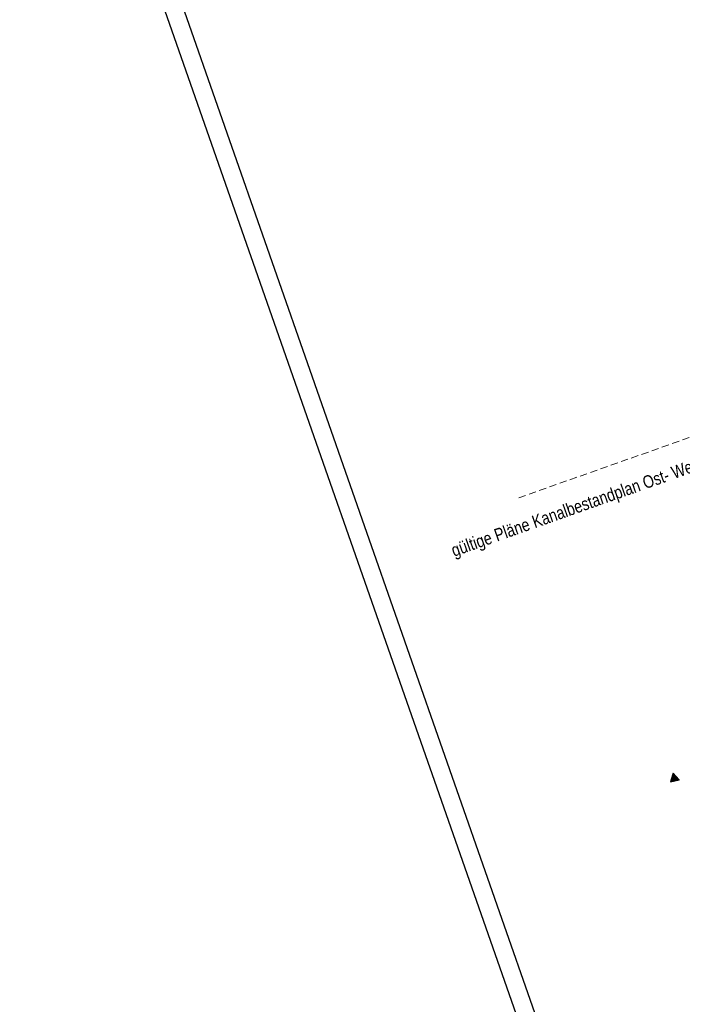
# Model space of a CAD drawing. Extents: x 446740 to 447511, y 442825 to 444215.
# Tile 24 of 94: x 446740 to 446923, y 443507 to 443779. Entities that reach past the tile are written whole.
import ezdxf

# ---------------------------------------------------------------- set-up
doc = ezdxf.new("R2010")
doc.units = 0
doc.header["$LTSCALE"] = 2
doc.header["$MEASUREMENT"] = 0
for name, pattern in [('AUSGEZOGEN', [0]), ('GESTRICH-X2', [1.5, 1, -0.5]), ('LINE_LT_1', [1.5, 1, -0.5])]:
    doc.linetypes.add(name, pattern=pattern)
doc.layers.get('0').update_dxf_attribs({"linetype": 'AUSGEZOGEN'})
for name, color, linetype in [('FBRTOP', 250, 'AUSGEZOGEN'), ('neu', 7, 'CONTINUOUS'), ('Planeinteilung', 250, 'CONTINUOUS'), ('RAHMEN', 7, 'AUSGEZOGEN'), ('SCHRIFT', 7, 'AUSGEZOGEN'), ('STRASSE', 250, 'AUSGEZOGEN'), ('WEG', 250, 'GESTRICH-X2')]:
    doc.layers.add(name, color=color, linetype=linetype)
doc.styles.add('12', font='arial.ttf', dxfattribs={"width": 0.8, "height": 1})

# ---------------------------------------------------------------- blocks, each defined once
blk = doc.blocks.new('1135420')
blk.add_line((0, 0), (1135, 0))
at = {"layer": 'RAHMEN'}
blk.add_line((25, 5), (950, 5), dxfattribs=at)
blk = doc.blocks.new('RPFEIL')
at = {"color": 0}
for p, q in [((0, 0), (-1.25, -2.17)), ((-1.25, -2.17), (1.25, -2.17)), ((-1.15, -2.17), (-1.15, -1.99)), ((-1.05, -2.17), (-1.05, -1.82)), ((-0.95, -2.17), (-0.95, -1.65)), ((-0.85, -2.17), (-0.85, -1.47)), ((-0.75, -2.17), (-0.75, -1.3)), ((-0.65, -2.17), (-0.65, -1.13)), ((-0.55, -2.17), (-0.55, -0.95)), ((-0.45, -2.17), (-0.45, -0.78)), ((-0.35, -2.17), (-0.35, -0.61)), ((-0.25, -2.17), (-0.25, -0.43)), ((-0.15, -2.17), (-0.15, -0.26)), ((-0.05, -2.17), (-0.05, -0.09)), ((1.25, -2.17), (0, 0)), ((0.05, -2.17), (0.05, -0.09)), ((0.15, -2.17), (0.15, -0.26)), ((0.25, -2.17), (0.25, -0.43)), ((0.35, -2.17), (0.35, -0.61)), ((0.45, -2.17), (0.45, -0.78)), ((0.55, -2.17), (0.55, -0.95)), ((0.65, -2.17), (0.65, -1.13)), ((0.75, -2.17), (0.75, -1.3)), ((0.85, -2.17), (0.85, -1.47)), ((0.95, -2.17), (0.95, -1.65)), ((1.05, -2.17), (1.05, -1.82)), ((1.15, -2.17), (1.15, -1.99))]:
    blk.add_line(p, q, dxfattribs=at)

msp = doc.modelspace()

# ---------------------------------------------------------------- linework, layer by layer
at = {"layer": 'FBRTOP', "color": 0, "const_width": 0.5}
msp.add_lwpolyline([(447118.97, 443523.41, 0), (447120.06, 443520.3, 0.000001), (447128.32, 443496.71, -0.000001), (447136.57, 443473.11)], format="xyb", dxfattribs=at)
at = {"layer": 'neu', "color": 12, "linetype": 'LINE_LT_1', "lineweight": 9, "true_color": 0xc40000}
msp.add_line((446877.92, 443646.73), (447211.4, 443764.5), dxfattribs=at)
at = {"layer": 'STRASSE'}
for points in [[(447068.93, 443945.91, 0.000002), (447074.53, 443910.77, 0.000014)], [(447057.96, 443995.78, 0.000007), (447066.42, 443943.31, -0.000072)]]:
    msp.add_lwpolyline(points, format="xyb", dxfattribs=at)
at = {"layer": 'WEG', "flags": 128}
for points in [[(446976.82, 443622.81, 0.003478), (446990.64, 443633.8, 0.004455), (447000.4, 443641.83, 0.000244), (447009.15, 443649.16, 0.00383), (447009.7, 443649.63, 0.029535), (447011.87, 443651.75, 0.030309), (447013.72, 443654.04, 0.044337), (447014.9, 443656.06, 0.024922), (447016.48, 443659.88, 0.020172), (447017.4, 443662.86, 0.030072), (447017.82, 443664.91, 0.045014), (447017.96, 443667.72, 0.03518), (447017.57, 443671.3, 0.019616), (447016.56, 443675.83, 0.016896), (447015.01, 443680.98, 0.009595), (447013.5, 443685.16, 0.006158), (447010.95, 443691.6, 0.021057), (447006.38, 443701.54, 0.034412), (447002.92, 443707.27, 0.024481), (446996.98, 443714.94, 0.010018), (446981.2, 443732.61, 0.000195), (446953.17, 443762.73, 0.000666), (446944.96, 443771.52, 0.000046), (446941.06, 443775.69, 0.000009), (446922.08, 443795.95, 0.001109), (446881.76, 443838.8, 0.00487), (446872.46, 443848.45, 0.033993), (446870.18, 443850.49, 0.027932), (446867.11, 443852.59, 0.056779), (446865.13, 443853.51, 0.044375), (446862.42, 443854.15, 0.066457), (446859.15, 443854.18, 0.07715), (446856.43, 443853.41, 0.026945), (446855.34, 443852.83, 0.005039), (446849.71, 443849.39, 0.024312), (446844.16, 443845.52, 0.01939), (446837.64, 443840.09)], [(446839.5, 443837.19, -0.024299), (446846.09, 443843.08, -0.028596), (446852.18, 443847.47, -0.002657), (446855.65, 443849.64, -0.018724), (446856.15, 443849.93, -0.064132), (446858.23, 443850.7, -0.052142), (446860.94, 443851.03, -0.051497), (446862.98, 443850.85, -0.064077), (446864.54, 443850.34, -0.046861), (446866.85, 443848.96, -0.040142), (446869.22, 443846.9, -0.010587), (446882.06, 443833.31, 0.005484), (446906.57, 443806.81, 0.000342), (446936.11, 443775.61, -0.000702), (446950.47, 443760.42, -0.001926), (446960.59, 443749.59, -0.000804), (446984.71, 443723.52, -0.009458), (446993.66, 443713.45, -0.013174), (446999.75, 443705.93, -0.048866), (447004.43, 443698.41, -0.031939), (447009.65, 443685.91, -0.007405), (447012.54, 443677.08, -0.024061), (447013.26, 443674.32, -0.002233), (447013.43, 443673.45, -0.002633), (447013.58, 443672.72, -0.0246), (447013.87, 443670.56, -0.016952), (447014.04, 443667.4, -0.058854), (447013.75, 443664.38, -0.042814), (447012.51, 443660.4, -0.027791), (447011.12, 443657.46, -0.045135), (447010.01, 443655.79, -0.021996), (447008.37, 443653.93, -0.016225), (447005.97, 443651.59, -0.025254), (446993.15, 443641.01, 0.018531), (446975.49, 443626.85, 0.000995), (446975.43, 443626.8, 0.000136), (446975.03, 443626.44)]]:
    msp.add_lwpolyline(points, format="xyb", dxfattribs=at)

# ---------------------------------------------------------------- block references
at = {"layer": 'Planeinteilung', "linetype": 'Continuous', "rotation": 289.2892292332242}
msp.add_blockref('1135420', (446739.88, 443896.21), dxfattribs=at)
at = {"layer": 'SCHRIFT', "rotation": 132.1470740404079}
msp.add_blockref('RPFEIL', (446919.85, 443568.18), dxfattribs=at)

# ---------------------------------------------------------------- texts
at = {"layer": 'neu', "color": 12, "true_color": 0xc40000, "insert": (446858.84, 443633.7), "char_height": 3.5, "attachment_point": 1, "rotation": 19.4511, "line_spacing_factor": 0.959981, "style": '12'}
msp.add_mtext('gültige Pläne Kanalbestandplan Ost- Westseite Max Bögl', dxfattribs=at)

doc.saveas('drawing.dxf')
